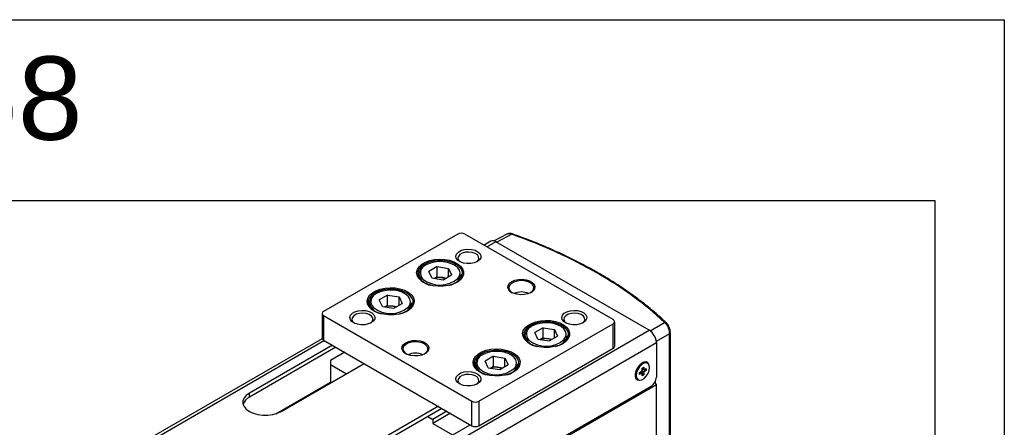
# Model space of a CAD drawing. Header units: inches. Extents: x 0 to 6721, y -3375 to 1330.
# Tile 22 of 196: x 367 to 958, y 1085 to 1330. Entities that reach past the tile are written whole.
import ezdxf

# ---------------------------------------------------------------- set-up
doc = ezdxf.new("R2010")
doc.units = ezdxf.units.IN
doc.header["$MEASUREMENT"] = 0
doc.styles.get("Standard").update_dxf_attribs({"font": 'arial.ttf'})

msp = doc.modelspace()

# ---------------------------------------------------------------- linework, layer by layer
at = {"color": 7, "linetype": 'Continuous', "lineweight": 25}
for p, q in [((629.811, 1201.079), (549.201, 1154.555)), ((723.149, 1149.658), (634.053, 1201.079)), ((659.188, 1200.953), (651.62, 1196.885)), ((649.722, 1196.714), (645.669, 1194.375)), ((744.786, 1143.282), (652.721, 1196.417)), ((606.454, 1176.959), (606.454, 1174.766)), ((617.373, 1181.515), (612.372, 1178.629)), ((614.202, 1174.685), (612.372, 1178.629)), ((617.373, 1181.515), (624.206, 1180.459)), ((617.373, 1175.391), (617.373, 1181.515)), ((624.206, 1180.459), (626.037, 1176.515)), ((624.206, 1175.459), (624.206, 1180.459)), ((631.954, 1174.766), (631.954, 1176.959)), ((614.202, 1174.685), (621.035, 1173.628)), ((617.373, 1175.391), (615.739, 1174.447)), ((617.373, 1175.391), (620.79, 1174.862)), ((620.79, 1174.862), (622.669, 1174.572)), ((621.035, 1173.628), (626.037, 1176.515)), ((576.756, 1159.819), (576.756, 1157.626)), ((587.675, 1164.375), (582.673, 1161.488)), ((584.504, 1157.545), (582.673, 1161.488)), ((587.675, 1164.375), (594.508, 1163.318)), ((587.675, 1158.25), (587.675, 1164.375)), ((591.337, 1156.488), (596.338, 1159.375)), ((594.508, 1163.318), (596.338, 1159.375)), ((594.508, 1158.318), (594.508, 1163.318)), ((602.256, 1157.626), (602.256, 1159.819)), ((548.322, 1153.331), (548.322, 1138.631)), ((584.504, 1157.545), (591.337, 1156.488)), ((587.675, 1158.25), (586.041, 1157.307)), ((587.675, 1158.25), (591.091, 1157.722)), ((591.091, 1157.722), (592.971, 1157.431)), ((549.201, 1152.106), (638.296, 1100.685)), ((549.201, 1152.106), (549.201, 1137.407)), ((642.539, 1100.685), (723.149, 1147.209)), ((723.149, 1132.51), (723.149, 1147.209)), ((724.028, 1133.734), (724.028, 1148.433)), ((384.162, 935.15), (744.786, 1143.282)), ((681.013, 1144.786), (676.011, 1141.899)), ((677.842, 1137.956), (676.011, 1141.899)), ((681.013, 1144.786), (687.846, 1143.729)), ((681.013, 1138.661), (681.013, 1144.786)), ((687.846, 1143.729), (689.676, 1139.786)), ((687.846, 1138.729), (687.846, 1143.729)), ((757.015, 1049.647), (757.015, 1141.155)), ((757.436, 1050.264), (757.436, 1141.757)), ((388.405, 927.801), (749.029, 1135.934)), ((548.401, 1138.237), (408.081, 1057.252)), ((549.201, 1137.407), (638.296, 1085.986)), ((670.094, 1140.23), (670.094, 1138.037)), ((677.842, 1137.956), (684.675, 1136.899)), ((681.013, 1138.661), (679.379, 1137.718)), ((681.013, 1138.661), (684.429, 1138.133)), ((684.429, 1138.133), (686.309, 1137.842)), ((684.675, 1136.899), (689.676, 1139.786)), ((695.594, 1138.037), (695.594, 1140.23)), ((749.029, 1135.934), (749.029, 1115.109)), ((554.505, 1134.345), (504.653, 1105.573)), ((556.628, 1133.12), (504.653, 1103.124)), ((561.934, 1130.058), (553.443, 1125.157)), ((642.539, 1085.986), (723.149, 1132.51)), ((523.745, 1094.555), (573.597, 1123.327)), ((553.443, 1125.157), (553.443, 1122.709)), ((651.315, 1127.646), (646.313, 1124.759)), ((648.143, 1120.815), (646.313, 1124.759)), ((651.315, 1127.646), (658.147, 1126.589)), ((651.315, 1121.521), (651.315, 1127.646)), ((658.147, 1126.589), (659.978, 1122.646)), ((658.147, 1121.589), (658.147, 1126.589)), ((743.817, 1123.479), (743.181, 1123.846)), ((553.443, 1122.709), (553.443, 1111.695)), ((553.443, 1122.709), (562.985, 1117.202)), ((640.395, 1123.09), (640.395, 1120.896)), ((648.143, 1120.815), (654.976, 1119.759)), ((651.315, 1121.521), (649.68, 1120.578)), ((651.315, 1121.521), (654.731, 1120.993)), ((654.731, 1120.993), (656.61, 1120.702)), ((654.976, 1119.759), (659.978, 1122.646)), ((665.895, 1120.896), (665.895, 1123.09)), ((738.953, 1117.967), (740.187, 1118.679)), ((738.953, 1116.791), (738.953, 1117.967)), ((740.187, 1117.503), (738.953, 1116.791)), ((741.477, 1116.508), (739.792, 1118.451)), ((740.459, 1120.576), (741.477, 1121.163)), ((740.459, 1119.15), (740.459, 1120.576)), ((742.983, 1119.117), (740.459, 1119.605)), ((741.477, 1121.163), (741.477, 1119.738)), ((741.477, 1117.934), (741.477, 1116.508)), ((741.749, 1119.581), (742.983, 1120.293)), ((742.983, 1119.117), (741.749, 1118.405)), ((742.983, 1120.293), (742.983, 1119.117)), ((520.564, 1093.193), (553.443, 1112.169)), ((737.482, 1113.973), (738.119, 1113.605)), ((740.459, 1115.921), (740.459, 1117.346)), ((741.477, 1116.508), (740.459, 1115.921)), ((747.756, 1111.434), (748.393, 1111.802)), ((748.393, 1111.802), (748.097, 1111.973)), ((749.029, 1110.7), (748.393, 1111.802)), ((748.499, 1111.618), (748.499, 1112.772)), ((388.405, 902.567), (749.029, 1110.7)), ((745.847, 1109.598), (391.587, 905.138)), ((749.029, 1077.381), (749.029, 1110.7)), ((504.653, 1103.124), (504.653, 1105.573)), ((638.296, 1085.986), (638.296, 1100.685)), ((642.539, 1100.685), (642.539, 1085.986)), ((618.145, 1097.616), (568.293, 1068.844)), ((620.267, 1096.391), (568.293, 1066.394)), ((623.239, 1094.676), (614.749, 1089.776)), ((611.777, 1091.491), (614.749, 1089.776)), ((625.362, 1093.451), (614.749, 1087.326)), ((614.749, 1089.776), (614.749, 1087.326)), ((587.384, 1057.825), (637.237, 1086.597)), ((614.749, 1087.326), (626.624, 1080.473))]:
    msp.add_line(p, q, dxfattribs=at)
at = {"color": 8, "linetype": 'Continuous', "lineweight": 25}
for p, q in [((662.222, 1200.913), (653.27, 1196.1)), ((652.721, 1196.417), (647.426, 1193.361)), ((745.288, 1142.958), (753.963, 1147.965)), ((757.015, 1141.155), (748.999, 1136.529)), ((549.838, 1137.039), (409.838, 1056.238))]:
    msp.add_line(p, q, dxfattribs=at)
for points in [[(0, 1329.753), (957.969, 1329.753), (957.969, 0), (0, 0)], [(34.39, 1221.221), (916.346, 1221.221), (916.346, 686.309), (34.39, 686.309)]]:
    msp.add_lwpolyline(points, close=True)
at = {"color": 7, "linetype": 'Continuous', "lineweight": 25, "flags": 128}
for points in [[(641.478, 1184.551), (639.679, 1183.784), (637.569, 1183.358), (635.335, 1183.31), (633.176, 1183.644), (631.283, 1184.33), (629.824, 1185.308), (628.93, 1186.491), (628.68, 1187.773), (629.096, 1189.041), (630.14, 1190.182), (631.721, 1191.094), (633.698, 1191.697), (635.894, 1191.937), (638.116, 1191.792), (640.165, 1191.276), (641.86, 1190.435), (643.049, 1189.342), (643.628, 1188.096), (643.544, 1186.807), (642.806, 1185.589), (641.478, 1184.551)], [(641.019, 1184.307), (641.835, 1185.034), (642.426, 1186.182), (642.341, 1187.378), (641.587, 1188.493), (640.246, 1189.406), (638.465, 1190.019), (636.435, 1190.264), (634.377, 1190.116), (632.514, 1189.591), (631.048, 1188.744), (630.137, 1187.669), (629.88, 1186.481), (630.306, 1185.31), (631.33, 1184.307)], [(629.174, 1172.063), (626.798, 1170.96), (624.067, 1170.178), (621.108, 1169.754), (618.06, 1169.706), (615.066, 1170.038), (612.265, 1170.733), (609.788, 1171.76), (607.752, 1173.069), (606.252, 1174.601), (605.357, 1176.283), (605.109, 1178.037), (605.521, 1179.781), (606.572, 1181.433), (608.214, 1182.915), (610.37, 1184.16), (612.939, 1185.107), (615.801, 1185.714), (618.822, 1185.952), (621.861, 1185.809), (624.776, 1185.292), (627.43, 1184.426), (629.7, 1183.251), (631.478, 1181.822), (632.683, 1180.205), (633.258, 1178.477), (633.175, 1176.718), (632.439, 1175.011), (631.085, 1173.434), (629.174, 1172.063)], [(628.963, 1171.943), (630.635, 1173.182), (631.947, 1174.754), (632.619, 1176.455), (632.619, 1178.199), (631.947, 1179.9), (630.635, 1181.472), (628.75, 1182.836), (626.387, 1183.924), (623.663, 1184.681), (620.716, 1185.069), (617.693, 1185.069), (614.745, 1184.681), (612.022, 1183.924), (609.658, 1182.836), (607.773, 1181.472), (606.462, 1179.9), (605.789, 1178.199), (605.789, 1176.455), (606.462, 1174.754), (607.773, 1173.182), (609.446, 1171.943)], [(673.722, 1165.941), (671.876, 1165.144), (669.716, 1164.679), (667.417, 1164.584), (665.164, 1164.867), (663.14, 1165.504), (661.51, 1166.445), (660.405, 1167.613), (659.915, 1168.913), (660.08, 1170.24), (660.885, 1171.487), (662.267, 1172.552), (664.113, 1173.35), (666.273, 1173.815), (668.572, 1173.91), (670.825, 1173.627), (672.849, 1172.989), (674.479, 1172.048), (675.584, 1170.88), (676.074, 1169.58), (675.909, 1168.253), (675.104, 1167.006), (673.722, 1165.941)], [(673.505, 1165.82), (674.625, 1166.734), (675.364, 1167.952), (675.447, 1169.241), (674.869, 1170.488), (673.679, 1171.58), (671.985, 1172.422), (669.936, 1172.938), (667.714, 1173.082), (665.517, 1172.842), (663.541, 1172.239), (661.96, 1171.327), (660.915, 1170.186), (660.5, 1168.919), (660.75, 1167.636), (661.644, 1166.454), (662.484, 1165.82)], [(599.476, 1154.922), (597.1, 1153.82), (594.368, 1153.038), (591.409, 1152.613), (588.361, 1152.566), (585.367, 1152.897), (582.566, 1153.593), (580.09, 1154.619), (578.054, 1155.929), (576.553, 1157.461), (575.658, 1159.143), (575.411, 1160.897), (575.823, 1162.64), (576.874, 1164.292), (578.516, 1165.775), (580.672, 1167.019), (583.241, 1167.967), (586.103, 1168.574), (589.124, 1168.811), (592.163, 1168.668), (595.077, 1168.152), (597.732, 1167.286), (600.001, 1166.111), (601.78, 1164.682), (602.985, 1163.065), (603.559, 1161.337), (603.477, 1159.578), (602.741, 1157.87), (601.386, 1156.294), (599.476, 1154.922)], [(599.264, 1154.803), (600.937, 1156.041), (602.248, 1157.613), (602.921, 1159.314), (602.921, 1161.059), (602.248, 1162.76), (600.937, 1164.332), (599.052, 1165.696), (596.688, 1166.784), (593.965, 1167.541), (591.017, 1167.929), (587.994, 1167.929), (585.047, 1167.541), (582.323, 1166.784), (579.96, 1165.696), (578.075, 1164.332), (576.763, 1162.76), (576.091, 1161.059), (576.091, 1159.314), (576.763, 1157.613), (578.075, 1156.041), (579.747, 1154.803)], [(577.838, 1147.821), (576.04, 1147.055), (573.93, 1146.629), (571.695, 1146.581), (569.536, 1146.915), (567.643, 1147.601), (566.185, 1148.579), (565.291, 1149.762), (565.04, 1151.044), (565.456, 1152.312), (566.501, 1153.452), (568.082, 1154.365), (570.058, 1154.968), (572.255, 1155.208), (574.476, 1155.063), (576.525, 1154.547), (578.22, 1153.706), (579.409, 1152.613), (579.988, 1151.367), (579.904, 1150.077), (579.166, 1148.859), (577.838, 1147.821)], [(577.38, 1147.578), (578.195, 1148.305), (578.787, 1149.452), (578.701, 1150.648), (577.947, 1151.763), (576.607, 1152.677), (574.825, 1153.289), (572.796, 1153.535), (570.738, 1153.387), (568.874, 1152.861), (567.408, 1152.015), (566.497, 1150.94), (566.241, 1149.752), (566.666, 1148.58), (567.691, 1147.578)], [(705.118, 1147.821), (703.319, 1147.055), (701.209, 1146.629), (698.975, 1146.581), (696.815, 1146.915), (694.922, 1147.601), (693.464, 1148.579), (692.57, 1149.762), (692.32, 1151.044), (692.735, 1152.312), (693.78, 1153.452), (695.361, 1154.365), (697.337, 1154.968), (699.534, 1155.208), (701.756, 1155.063), (703.805, 1154.547), (705.499, 1153.706), (706.689, 1152.613), (707.267, 1151.367), (707.184, 1150.077), (706.445, 1148.859), (705.118, 1147.821)], [(704.659, 1147.578), (705.474, 1148.305), (706.066, 1149.452), (705.98, 1150.648), (705.226, 1151.763), (703.886, 1152.677), (702.104, 1153.289), (700.075, 1153.535), (698.017, 1153.387), (696.154, 1152.861), (694.687, 1152.015), (693.776, 1150.94), (693.52, 1149.752), (693.945, 1148.58), (694.97, 1147.578)], [(692.814, 1135.333), (690.438, 1134.231), (687.706, 1133.449), (684.747, 1133.024), (681.699, 1132.977), (678.705, 1133.308), (675.904, 1134.004), (673.428, 1135.03), (671.392, 1136.34), (669.891, 1137.872), (668.996, 1139.554), (668.749, 1141.308), (669.161, 1143.052), (670.212, 1144.703), (671.854, 1146.186), (674.01, 1147.43), (676.579, 1148.378), (679.441, 1148.985), (682.462, 1149.222), (685.501, 1149.08), (688.416, 1148.563), (691.07, 1147.697), (693.339, 1146.522), (695.118, 1145.093), (696.323, 1143.476), (696.897, 1141.748), (696.815, 1139.989), (696.079, 1138.281), (694.724, 1136.705), (692.814, 1135.333)], [(692.602, 1135.214), (694.275, 1136.452), (695.586, 1138.024), (696.259, 1139.725), (696.259, 1141.47), (695.586, 1143.171), (694.275, 1144.743), (692.39, 1146.107), (690.026, 1147.195), (687.303, 1147.952), (684.355, 1148.34), (681.332, 1148.34), (678.385, 1147.952), (675.661, 1147.195), (673.298, 1146.107), (671.413, 1144.743), (670.101, 1143.171), (669.429, 1141.47), (669.429, 1139.725), (670.101, 1138.024), (671.413, 1136.452), (673.085, 1135.214)], [(610.083, 1129.212), (608.237, 1128.414), (606.077, 1127.949), (603.777, 1127.854), (601.524, 1128.137), (599.501, 1128.775), (597.871, 1129.716), (596.766, 1130.884), (596.276, 1132.184), (596.44, 1133.511), (597.246, 1134.758), (598.627, 1135.823), (600.473, 1136.62), (602.633, 1137.085), (604.933, 1137.18), (607.186, 1136.898), (609.209, 1136.26), (610.839, 1135.319), (611.944, 1134.151), (612.434, 1132.851), (612.27, 1131.524), (611.464, 1130.277), (610.083, 1129.212)], [(609.865, 1129.091), (610.986, 1130.005), (611.724, 1131.223), (611.808, 1132.512), (611.229, 1133.758), (610.04, 1134.851), (608.345, 1135.693), (606.296, 1136.209), (604.075, 1136.353), (601.878, 1136.113), (599.901, 1135.51), (598.32, 1134.598), (597.276, 1133.457), (596.86, 1132.189), (597.111, 1130.907), (598.005, 1129.724), (598.854, 1129.085)], [(663.116, 1118.193), (660.739, 1117.091), (658.008, 1116.309), (655.049, 1115.884), (652.001, 1115.836), (649.007, 1116.168), (646.206, 1116.863), (643.73, 1117.89), (641.693, 1119.2), (640.193, 1120.732), (639.298, 1122.414), (639.051, 1124.168), (639.462, 1125.911), (640.514, 1127.563), (642.156, 1129.046), (644.312, 1130.29), (646.881, 1131.238), (649.742, 1131.844), (652.764, 1132.082), (655.802, 1131.939), (658.717, 1131.423), (661.371, 1130.557), (663.641, 1129.382), (665.419, 1127.952), (666.624, 1126.336), (667.199, 1124.608), (667.116, 1122.849), (666.38, 1121.141), (665.026, 1119.565), (663.116, 1118.193)], [(662.904, 1118.073), (664.576, 1119.312), (665.888, 1120.884), (666.56, 1122.585), (666.56, 1124.33), (665.888, 1126.031), (664.576, 1127.603), (662.691, 1128.967), (660.328, 1130.054), (657.604, 1130.811), (654.657, 1131.2), (651.634, 1131.2), (648.687, 1130.811), (645.963, 1130.054), (643.599, 1128.967), (641.715, 1127.603), (640.403, 1126.031), (639.73, 1124.33), (639.73, 1122.585), (640.403, 1120.884), (641.715, 1119.312), (643.387, 1118.073)], [(744.519, 1122.794), (743.892, 1123.729), (742.864, 1124.228), (741.585, 1124.138), (740.193, 1123.468), (738.839, 1122.29), (737.67, 1120.733), (736.812, 1118.965), (736.359, 1117.178), (736.359, 1115.565), (736.812, 1114.301), (737.67, 1113.524), (738.839, 1113.316), (739.063, 1113.34)], [(744.999, 1120.868), (744.755, 1122.32), (744.056, 1123.316), (742.983, 1123.736), (741.668, 1123.53), (740.268, 1122.722), (738.953, 1121.41), (737.88, 1119.752), (737.181, 1117.948), (736.937, 1116.216), (737.181, 1114.764), (737.88, 1113.768), (738.953, 1113.348), (740.268, 1113.554), (741.668, 1114.362), (742.983, 1115.674), (744.056, 1117.332), (744.755, 1119.136), (744.999, 1120.868)], [(641.478, 1111.092), (639.679, 1110.326), (637.569, 1109.9), (635.335, 1109.851), (633.176, 1110.185), (631.283, 1110.872), (629.824, 1111.85), (628.93, 1113.032), (628.68, 1114.315), (629.096, 1115.582), (630.14, 1116.723), (631.721, 1117.636), (633.698, 1118.238), (635.894, 1118.478), (638.116, 1118.334), (640.165, 1117.818), (641.86, 1116.976), (643.049, 1115.884), (643.628, 1114.637), (643.544, 1113.348), (642.806, 1112.13), (641.478, 1111.092)], [(641.019, 1110.848), (641.835, 1111.576), (642.426, 1112.723), (642.341, 1113.919), (641.587, 1115.034), (640.246, 1115.947), (638.465, 1116.56), (636.435, 1116.806), (634.377, 1116.658), (632.514, 1116.132), (631.048, 1115.286), (630.137, 1114.21), (629.88, 1113.023), (630.306, 1111.851), (631.33, 1110.848)], [(504.653, 1105.573), (502.768, 1104.209), (501.456, 1102.637), (500.784, 1100.936), (500.784, 1099.192), (501.456, 1097.491), (502.768, 1095.919), (504.653, 1094.555), (507.016, 1093.467), (509.74, 1092.71), (512.687, 1092.322), (515.71, 1092.322), (518.658, 1092.71), (521.381, 1093.467), (523.745, 1094.555)]]:
    msp.add_lwpolyline(points, dxfattribs=at)
at = {"color": 8, "linetype": 'Continuous', "lineweight": 25, "flags": 128}
for points in [[(629.92, 1174.454), (630.08, 1174.645), (630.956, 1176.171), (631.199, 1177.773), (630.795, 1179.364), (629.767, 1180.859), (628.169, 1182.176), (626.087, 1183.245), (623.635, 1184.008), (620.943, 1184.425), (618.158, 1184.471), (615.43, 1184.146), (612.904, 1183.467), (610.719, 1182.469)], [(600.221, 1157.314), (600.381, 1157.505), (601.258, 1159.031), (601.501, 1160.633), (601.097, 1162.224), (600.068, 1163.719), (598.47, 1165.036), (596.389, 1166.105), (593.936, 1166.868), (591.245, 1167.284), (588.46, 1167.331), (585.731, 1167.006), (583.206, 1166.326), (581.02, 1165.329)], [(693.559, 1137.725), (693.72, 1137.916), (694.596, 1139.442), (694.839, 1141.044), (694.435, 1142.635), (693.406, 1144.13), (691.808, 1145.447), (689.727, 1146.516), (687.274, 1147.279), (684.583, 1147.695), (681.798, 1147.742), (679.069, 1147.417), (676.544, 1146.737), (674.359, 1145.74)], [(663.861, 1120.584), (664.021, 1120.775), (664.897, 1122.302), (665.14, 1123.904), (664.736, 1125.495), (663.708, 1126.989), (662.11, 1128.306), (660.028, 1129.375), (657.576, 1130.139), (654.885, 1130.555), (652.099, 1130.602), (649.371, 1130.276), (646.846, 1129.597), (644.66, 1128.599)]]:
    msp.add_lwpolyline(points, dxfattribs=at)
at = {"color": 7, "linetype": 'Continuous', "lineweight": 25}
for centre, radius, start, end in [((631.932, 1196.984), 4.612, 62.615675, 117.38414), ((650.964, 1193.964), 3.018, 54.391668, 114.306266), ((612.695, 1176.422), 6.264, 113.589269, 175.077216), ((619.155, 1186.748), 16.341, 231.044958, 311.205832), ((619.198, 1165.122), 9.87, 80.717365, 109.539352), ((619.484, 1166.143), 8.816, 70.339409, 81.485481), ((582.997, 1159.281), 6.264, 113.589414, 175.077005), ((667.995, 1154.602), 11.661, 67.299508, 112.70047), ((549.665, 1153.331), 1.309, 110.771374, 249.228811), ((589.456, 1169.608), 16.341, 231.044985, 311.205828), ((589.499, 1147.981), 9.87, 80.717181, 109.539536), ((589.786, 1149.004), 8.815, 70.338969, 81.485921), ((722.685, 1148.433), 1.309, 290.771165, 69.22939), ((676.335, 1139.693), 6.264, 113.589344, 175.077101), ((739.819, 1135.515), 9.22, 2.602354, 57.397586), ((549.823, 1138.781), 1.508, 185.698361, 245.635121), ((682.794, 1150.019), 16.341, 231.044958, 311.205825), ((682.837, 1128.392), 9.87, 80.717365, 109.539352), ((683.124, 1129.414), 8.816, 70.339409, 81.485481), ((604.355, 1117.873), 11.661, 67.299547, 112.700431), ((722.527, 1133.884), 1.508, 294.365634, 354.301026), ((646.637, 1122.552), 6.264, 113.589488, 175.07689), ((742.014, 1121.205), 2.888, 66.16688, 123.168945), ((653.096, 1132.879), 16.341, 231.044986, 311.205821), ((653.139, 1111.252), 9.87, 80.717181, 109.539536), ((653.426, 1112.274), 8.815, 70.338969, 81.485921), ((742.27, 1117.791), 2.264, 143.108168, 156.89183), ((740.534, 1117.79), 0.45, 219.594253, 260.370508), ((741.402, 1119.293), 0.451, 39.60403, 80.360731), ((739.667, 1119.293), 2.263, 323.10476, 336.895238), ((738.965, 1116.2), 2.675, 174.348263, 236.351559), ((742.121, 1115.423), 6.915, 302.60211, 357.397889), ((507.972, 1096.376), 7.52, 116.18892, 160.876777), ((640.417, 1104.781), 4.612, 242.615952, 297.383986), ((640.417, 1090.081), 4.612, 242.615952, 297.383986)]:
    msp.add_arc(centre, radius, start, end, dxfattribs=at)
at = {"color": 8, "linetype": 'Continuous', "lineweight": 25}
for centre, radius, start, end in [((662.608, 1200.611), 0.489, 78.562332, 142.002688), ((612.463, 1177.674), 5.102, 109.985335, 225.411519), ((614.675, 1178.678), 8.399, 191.810383, 262.693491), ((623.733, 1178.678), 8.399, 277.306604, 348.189421), ((582.764, 1160.534), 5.102, 109.985478, 225.411287), ((584.977, 1161.538), 8.399, 191.810385, 262.693592), ((594.035, 1161.538), 8.399, 277.306456, 348.189592), ((754.35, 1147.069), 0.976, 49.774831, 113.383383), ((676.102, 1140.945), 5.102, 109.98542, 225.411434), ((756.708, 1141.818), 0.73, 294.842231, 355.243967), ((678.315, 1141.949), 8.399, 191.81038, 262.693495), ((687.373, 1141.949), 8.399, 277.306568, 348.189483), ((646.404, 1123.805), 5.102, 109.985563, 225.411202), ((648.616, 1124.809), 8.399, 191.810381, 262.693596), ((657.674, 1124.809), 8.399, 277.30642, 348.189654)]:
    msp.add_arc(centre, radius, start, end, dxfattribs=at)
at = {"color": 7, "linetype": 'Continuous', "lineweight": 25}
msp.add_ellipse((520.581, 1069.998), major_axis=(272.99, -4.056), ratio=0.5669808, start_param=0.553906, end_param=1.0337359, dxfattribs=at)
for points, knots in [([(662.222, 1200.913), (661.725, 1201.061), (660.729, 1201.36), (659.669, 1201.276), (659.281, 1200.962), (659.215, 1200.909)], [0, 0, 0, 0, 0.4527372, 0.9073587, 1, 1, 1, 1]), ([(662.705, 1201.084), (662.68, 1201.095), (662.114, 1201.344), (661.035, 1201.441), (659.837, 1201.329), (659.338, 1200.987), (659.219, 1200.905)], [0, 0, 0, 0, 0.0213561, 0.4832548, 0.876373, 1, 1, 1, 1]), ([(754.974, 1147.82), (753.81, 1148.902), (750.437, 1152.037), (744.482, 1157.092), (736.968, 1162.915), (728.993, 1168.537), (720.582, 1173.949), (711.753, 1179.14), (702.522, 1184.097), (692.912, 1188.813), (682.936, 1193.271), (672.881, 1197.387), (666.013, 1199.887), (662.705, 1201.091)], [0, 0, 0, 0, 0.05037357, 0.14599237, 0.24162398, 0.33726467, 0.43290967, 0.52855474, 0.62419717, 0.71983531, 0.81546822, 0.9110953, 1, 1, 1, 1]), ([(757.015, 1141.155), (756.985, 1141.65), (756.925, 1142.639), (756.436, 1144.303), (755.704, 1145.881), (754.836, 1147.164), (754.229, 1147.721), (753.963, 1147.965)], [0, 0, 0, 0, 0.2065168, 0.4123208, 0.6198977, 0.8333332, 1, 1, 1, 1]), ([(756.907, 1144.538), (756.867, 1144.681), (756.674, 1145.366), (756.045, 1146.489), (755.441, 1147.455), (755.009, 1147.765), (754.963, 1147.798)], [0, 0, 0, 0, 0.1077698, 0.5185144, 0.9486945, 1, 1, 1, 1]), ([(757.434, 1141.757), (757.435, 1141.763), (757.468, 1142.253), (757.338, 1143.213), (757.034, 1144.147), (756.907, 1144.538)], [0, 0, 0, 0, 0.0067345, 0.5835255, 1, 1, 1, 1]), ([(740.187, 1117.503), (740.089, 1117.57), (739.778, 1117.783), (739.468, 1117.996), (739.256, 1118.142)], [0, 0, 0, 0, 0.31506159, 1, 1, 1, 1]), ([(739.271, 1118.151), (739.56, 1117.954), (739.956, 1117.685), (740.352, 1117.418), (740.459, 1117.346)], [0, 0, 0, 0, 0.729774, 1, 1, 1, 1]), ([(741.477, 1117.934), (741.37, 1118.006), (740.957, 1118.284), (740.545, 1118.565), (740.239, 1118.773)], [0, 0, 0, 0, 0.2592135, 1, 1, 1, 1]), ([(740.402, 1119.058), (740.735, 1118.897), (741.185, 1118.68), (741.633, 1118.461), (741.749, 1118.405)], [0, 0, 0, 0, 0.74101873, 1, 1, 1, 1]), ([(741.749, 1119.581), (741.633, 1119.637), (741.189, 1119.854), (740.743, 1120.069), (740.414, 1120.228)], [0, 0, 0, 0, 0.2613277, 1, 1, 1, 1]), ([(740.459, 1120.224), (740.691, 1120.113), (741.031, 1119.952), (741.37, 1119.789), (741.477, 1119.738)], [0, 0, 0, 0, 0.6847697, 1, 1, 1, 1])]:
    msp.add_open_spline(points, degree=3, knots=knots, dxfattribs=at)

# ---------------------------------------------------------------- texts
at = {"color": 6}
msp.add_text('CHS2B-S68', height=50, dxfattribs=at).set_placement((24.082, 1257.67))

doc.saveas('drawing.dxf')
